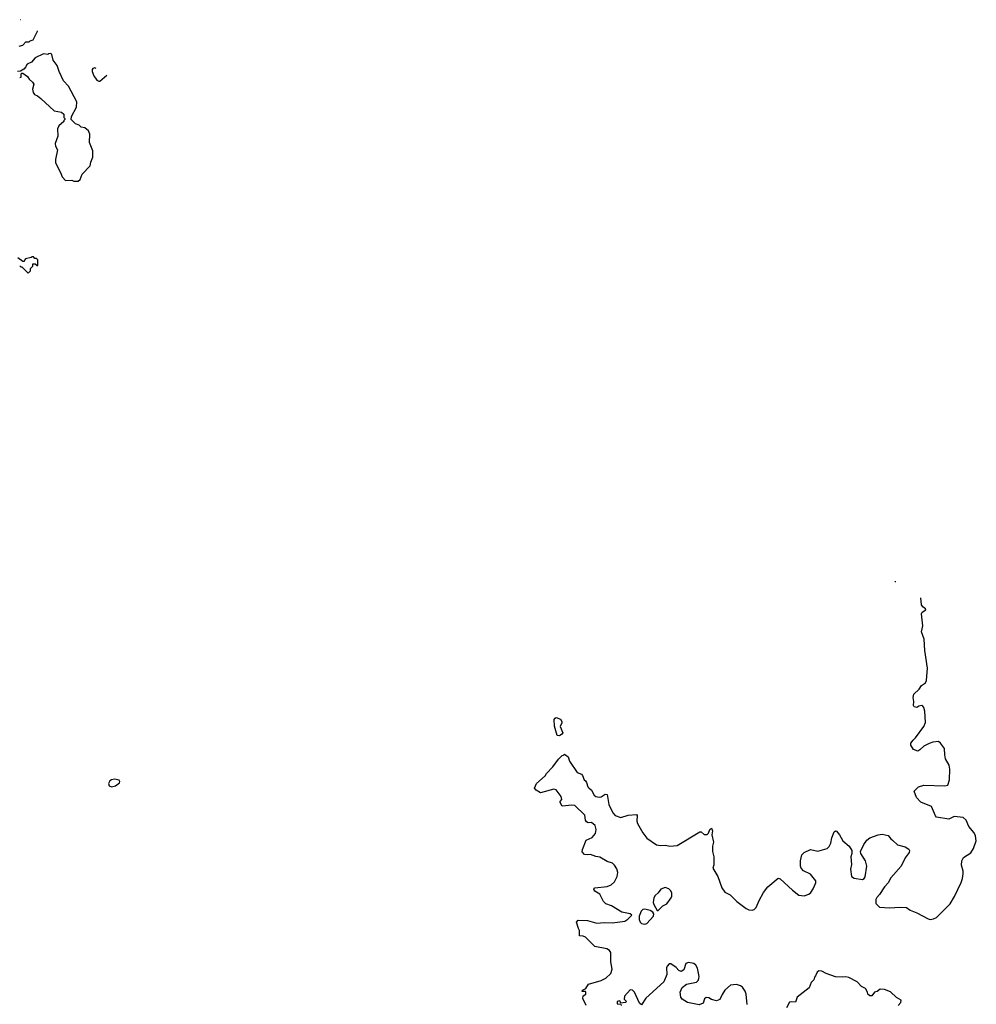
# Model space of a CAD drawing. Extents: x 2239781 to 2394849, y 665654 to 770575.
# Tile 147 of 147: x 2361405 to 2370587, y 754688 to 764144. Entities that reach past the tile are written whole.
import ezdxf

# ---------------------------------------------------------------- set-up
doc = ezdxf.new("R2010")
doc.units = 0

msp = doc.modelspace()

# ---------------------------------------------------------------- linework, layer by layer
at = {"layer": '0CON10XD'}
for points in [[(2361414, 764141.4), (2361411.7, 764141.7), (2361410.5, 764143.6)], [(2361401.7, 763888.3), (2361435, 763900), (2361465, 763930), (2361495, 763930), (2361505, 763940), (2361535, 763950), (2361577, 764033), (2361577, 764036.7)], [(2361925, 762592.5), (2361965, 762593.3), (2361985, 762610), (2362005, 762660), (2362080.7, 762739.3), (2362086.7, 762775), (2362106.1, 762823.9), (2362107.5, 762885), (2362076.2, 762965), (2362078.8, 763045), (2362066.7, 763075), (2362030, 763105), (2361995, 763110), (2361975, 763130), (2361940, 763145), (2361900, 763185), (2361902.5, 763215), (2361950, 763305), (2361952.5, 763355), (2361873.3, 763505), (2361825, 763557.5), (2361783.3, 763645), (2361763.6, 763703.6), (2361726.2, 763755), (2361715, 763810), (2361705, 763820), (2361683, 763817), (2361675, 763810), (2361635, 763816.7), (2361553.9, 763776.1), (2361517.5, 763735), (2361477.5, 763715), (2361467.5, 763705), (2361465, 763690), (2361445, 763670), (2361411.7, 763648.3), (2361383.6, 763646.4)], [(2362139.3, 763675.5), (2362125, 763680), (2362106.4, 763673.6), (2362100, 763665), (2362100, 763645), (2362116.2, 763605), (2362145, 763563.8), (2362165, 763552), (2362175, 763553.8), (2362241.8, 763609.7)], [(2361405, 763587.5), (2361418.3, 763591.7), (2361420, 763625), (2361425, 763630), (2361435, 763630), (2361479.3, 763599.3), (2361495, 763572.5), (2361527.5, 763545), (2361540, 763525), (2361527.5, 763475), (2361533.9, 763443.9), (2361547.5, 763425), (2361575, 763413.3), (2361607.1, 763387.1), (2361735, 763267.5), (2361807, 763257), (2361830, 763235), (2361830, 763205), (2361840, 763195), (2361840, 763185), (2361830, 763175), (2361830, 763165), (2361780, 763125), (2361767.5, 763095), (2361772.5, 763025), (2361746.2, 762955), (2361747.5, 762927.5), (2361767.5, 762895), (2361748.3, 762801.7), (2361748.3, 762768.3), (2361797, 762677), (2361813, 762633), (2361845, 762600), (2361905, 762602.5), (2361925, 762592.5)], [(2361485, 761710), (2361508.3, 761731.7), (2361510, 761755), (2361530, 761775), (2361531.7, 761798.3), (2361555, 761800), (2361571.7, 761781.7), (2361578.3, 761781.7), (2361578.3, 761838.3), (2361565, 761850), (2361551.7, 761851.7), (2361537, 761867), (2361525, 761867.5), (2361515, 761860), (2361461.7, 761848.3), (2361450, 761835), (2361448.3, 761821.7), (2361435, 761820), (2361387, 761857)], [(2361405, 761780), (2361415, 761770), (2361425, 761770), (2361485, 761710)], [(2369816, 758744.6), (2369810, 758745), (2369810, 758748.5)], [(2366843.3, 754675), (2366810, 754745), (2366815, 754770), (2366840, 754785), (2366840, 754805), (2366835, 754810), (2366805, 754810), (2366807.5, 754825), (2366840, 754840), (2366865, 754880), (2366985, 754917.5), (2367030, 754940), (2367080.8, 754985), (2367091.4, 755025), (2367078.1, 755095), (2367080.8, 755165), (2367078, 755185), (2367066.7, 755205), (2367040, 755220), (2366925, 755242.5), (2366835, 755332), (2366815, 755342), (2366780, 755345), (2366778.8, 755395), (2366768.8, 755415), (2366751.2, 755475), (2366764.3, 755495.7), (2366855, 755491.4), (2366945, 755465.7), (2367015, 755474.3), (2367095, 755470.8), (2367215, 755486.7), (2367242.5, 755505), (2367280, 755545), (2367265, 755557.5), (2367185, 755571.2), (2367085, 755634), (2367032.5, 755652.5), (2367008, 755675), (2366973.9, 755743.9), (2366925, 755773.3), (2366920, 755785), (2366917.5, 755795), (2366925, 755807.5), (2367045, 755820), (2367081.2, 755835), (2367115.5, 755864.5), (2367140, 755915), (2367147.5, 755955), (2367137.7, 755987.7), (2367114.3, 756025), (2367094.6, 756044.6), (2367045, 756058), (2366975, 756101.9), (2366935, 756106.7), (2366885, 756126), (2366855, 756122.5), (2366827.5, 756127.5), (2366805, 756152.5), (2366807.1, 756172.9), (2366843.8, 756265), (2366900.5, 756289.5), (2366932.7, 756327.3), (2366940, 756365), (2366930, 756405), (2366895, 756434), (2366861.7, 756431.7), (2366845, 756438.8), (2366837.1, 756455), (2366830.8, 756505), (2366735, 756595.8), (2366705, 756600), (2366611.7, 756591.7), (2366592.5, 756625), (2366593.3, 756636.7), (2366607.5, 756655), (2366603.3, 756685), (2366555, 756746.2), (2366533, 756753), (2366405, 756717.5), (2366362.5, 756745), (2366347.5, 756765), (2366365, 756807.5), (2366449.3, 756880.7), (2366462.5, 756905), (2366523, 756967), (2366577, 757043), (2366611.7, 757078.3), (2366625, 757080), (2366635, 757090), (2366670, 757065), (2366681.7, 757021.7), (2366756.7, 756915), (2366796.9, 756896.9), (2366806.2, 756885), (2366823.8, 756845), (2366837.5, 756835), (2366847, 756817), (2366857.5, 756775), (2366868, 756768), (2366894.2, 756744.2), (2366918.8, 756695), (2366935, 756682), (2366967, 756677), (2366985, 756681.2), (2367024.2, 756705.8), (2367045, 756702.5), (2367060.8, 756605), (2367097.9, 756527.9), (2367121.7, 756501.7), (2367175, 756482.5), (2367247, 756503), (2367325, 756510), (2367331.7, 756501.7), (2367330, 756445), (2367336.2, 756425), (2367385.6, 756335), (2367425, 756284.4), (2367517.7, 756217.7), (2367555, 756212), (2367605, 756216), (2367645, 756208), (2367715.7, 756214.3), (2367935, 756343.3), (2367945, 756343.3), (2367975, 756317.5), (2368005, 756320), (2368018.3, 756331.7), (2368030, 756365), (2368045, 756380), (2368056.7, 756355), (2368050, 756315), (2368066.2, 756245), (2368056.7, 756205), (2368056.2, 756155), (2368068.8, 756105), (2368066.4, 756026.4), (2368058.8, 755995), (2368105.5, 755915.5), (2368145.8, 755805.8), (2368174.1, 755764.1), (2368225, 755740), (2368290, 755675), (2368377.7, 755607.7), (2368405, 755594.2), (2368435, 755591.2), (2368455, 755596.7), (2368474.1, 755615.9), (2368502, 755685), (2368545, 755761.2), (2368586, 755815), (2368685, 755900), (2368705, 755893.3), (2368822.5, 755785), (2368885, 755736.7), (2368935, 755728.8), (2368980, 755745), (2368998.3, 755761.7), (2369022.6, 755797.4), (2369046.9, 755855), (2369048.1, 755875), (2368995, 755938), (2368929.5, 755969.5), (2368906.2, 755995), (2368898.8, 756015), (2368900, 756065), (2368912.5, 756122.5), (2368933.9, 756146.1), (2368995, 756176), (2369065, 756157.5), (2369155, 756182.9), (2369175, 756204), (2369191.9, 756235), (2369200.4, 756285), (2369223.8, 756345), (2369235, 756353.3), (2369245, 756350), (2369275, 756316.7), (2369307.6, 756257.6), (2369366.2, 756205), (2369391.2, 756165), (2369393.8, 756135), (2369384, 756105), (2369389.7, 756030.3), (2369380, 755985), (2369390, 755915), (2369415, 755898.6), (2369495, 755887.1), (2369511.1, 755895), (2369519.4, 755910.6), (2369535.4, 756015.4), (2369524.3, 756065), (2369480, 756135), (2369476.2, 756155), (2369506.6, 756223.4), (2369535, 756263.8), (2369565, 756285.8), (2369645, 756314), (2369685, 756321.2), (2369740.3, 756310.3), (2369766, 756276), (2369782.5, 756265), (2369830.3, 756220.3), (2369905, 756198.8), (2369938.3, 756178.3), (2369946.4, 756166.4), (2369944.2, 756145), (2369905.4, 756094.6), (2369865, 756014), (2369767.6, 755902.4), (2369741.4, 755855), (2369705.5, 755814.5), (2369658.3, 755741.7), (2369631.2, 755715), (2369622, 755695), (2369624, 755655), (2369659.3, 755619.3), (2369755, 755613.3), (2369855, 755620), (2369916.4, 755616.4), (2369951.2, 755591.2), (2370015, 755566.7), (2370125, 755507.5), (2370145, 755503.3), (2370175, 755507.5), (2370205, 755522.5), (2370335, 755653.8), (2370376.9, 755723.1), (2370443, 755857), (2370455.8, 755895), (2370462.3, 755942.3), (2370462, 755965), (2370446, 756025), (2370447.1, 756065), (2370465, 756097.5), (2370535, 756142), (2370561.9, 756185), (2370587.3, 756257.3), (2370579.2, 756305), (2370565.8, 756335), (2370514.4, 756395), (2370488.9, 756455), (2370461.1, 756481.1), (2370375, 756492.2), (2370325, 756465.6), (2370206.7, 756485), (2370195, 756496.7), (2370155.9, 756585.9), (2370055, 756630), (2370012.5, 756675), (2369990, 756735), (2370032.5, 756775), (2370085, 756791.2), (2370285, 756786.2), (2370315, 756792.5), (2370331.2, 756845), (2370334.3, 756945), (2370325.6, 756985), (2370292.5, 757045), (2370284.5, 757084.5), (2370281.5, 757145), (2370245, 757196.2), (2370225, 757211.2), (2370170, 757205), (2370135, 757194), (2370084.5, 757165.5), (2370045, 757130), (2370025, 757120), (2369983.6, 757133.6), (2369957.5, 757175), (2369960, 757195), (2369980, 757225), (2370005, 757246.2), (2370084.6, 757355.4), (2370098.2, 757395), (2370093.1, 757503.1), (2370085, 757537.5), (2370075, 757552.5), (2370063, 757557), (2370035, 757550), (2370015, 757537.5), (2369990, 757545), (2369983, 757557), (2369987.5, 757595), (2369980, 757635), (2369987.5, 757665), (2370040, 757715), (2370061.7, 757748.3), (2370099.4, 757775), (2370108.7, 757798.7), (2370118.2, 757915), (2370094.2, 758085), (2370085.8, 758195.8), (2370060, 758265), (2370073, 758323), (2370061.1, 758438.9), (2370067.1, 758452.9), (2370103.3, 758475), (2370100, 758485), (2370074.1, 758504.1), (2370060, 758525), (2370054.5, 758591.4)], [(2366583, 757267), (2366565, 757270), (2366538.3, 757358.3), (2366537, 757423), (2366543.6, 757436.4), (2366555, 757442.5), (2366595, 757427.5), (2366607.5, 757405), (2366608.6, 757391.4), (2366592.5, 757355), (2366617.5, 757295), (2366609.3, 757280.7), (2366595, 757272.5), (2366583, 757267)], [(2362285, 756775.8), (2362325, 756784.3), (2362364, 756815), (2362367.7, 756827.7), (2362360.8, 756840.8), (2362315, 756850), (2362285.5, 756844.5), (2362270, 756835), (2362258.3, 756808.3), (2362264.3, 756784.3), (2362285, 756775.8)], [(2367535, 755587.5), (2367577.5, 755635), (2367615.9, 755654.1), (2367659.5, 755710.5), (2367666, 755725), (2367664, 755755), (2367655, 755776.2), (2367635, 755798), (2367602, 755808), (2367560, 755795), (2367535, 755757.5), (2367505, 755732.5), (2367490.5, 755709.5), (2367486.4, 755666.4), (2367493.3, 755645), (2367525, 755590), (2367535, 755587.5)], [(2367405, 755455.8), (2367425, 755464), (2367488.8, 755535), (2367492.5, 755555), (2367481.7, 755571.7), (2367457.7, 755587.7), (2367405, 755602.5), (2367385, 755597.5), (2367369.3, 755580.7), (2367352.5, 755535), (2367351.7, 755501.7), (2367360, 755475), (2367374.4, 755464.4), (2367405, 755455.8)], [(2368388.8, 754685), (2368378.9, 754785), (2368370, 754815), (2368342.6, 754852.6), (2368325, 754864.3), (2368285, 754876.9), (2368227.3, 754872.7), (2368173.3, 754825), (2368147.1, 754782.9), (2368126.2, 754735), (2368095, 754721.2), (2368045, 754733.8), (2368020.5, 754750.5), (2367995, 754752.7), (2367979.5, 754740.5), (2367965, 754698), (2367928.3, 754681.7), (2367815, 754706), (2367765, 754735.8), (2367751.1, 754755), (2367744.3, 754805), (2367765, 754850), (2367805, 754881.2), (2367900.3, 754899.7), (2367918, 754915), (2367924.2, 754935), (2367925.8, 754955), (2367910.8, 755035), (2367896, 755065), (2367875, 755080), (2367825, 755090), (2367799.5, 755080.5), (2367779.7, 755020.3), (2367755, 755003.3), (2367731.2, 755011.2), (2367705, 755040), (2367655, 755076.7), (2367640, 755075), (2367620, 755055), (2367613, 755037), (2367616.4, 754973.6), (2367587.5, 754905), (2367415, 754747.5), (2367375, 754682.5), (2367355, 754700), (2367307.5, 754805), (2367287.5, 754825), (2367265, 754827.5), (2367210, 754765), (2367208.3, 754738.3), (2367230, 754715), (2367220, 754705), (2367175, 754700), (2367165, 754720), (2367140, 754715), (2367141.7, 754691.7), (2367175, 754690), (2367180, 754675)], [(2369837.5, 754675), (2369863.1, 754705), (2369865, 754728), (2369822.3, 754752.3), (2369765, 754806.5), (2369705, 754831.4), (2369665, 754833.8), (2369635, 754811.2), (2369610, 754805), (2369585, 754770), (2369565, 754770), (2369547.5, 754785), (2369544.2, 754805), (2369525, 754838.6), (2369485, 754857.5), (2369443.3, 754905), (2369365, 754946.7), (2369335, 754952.5), (2369305, 754947.5), (2369235, 754952.5), (2369145, 754982.5), (2369105, 755007.5), (2369075, 755010), (2369060, 754995), (2369045, 754960), (2369033, 754947), (2369027, 754923), (2369003, 754897), (2368983, 754847), (2368867.5, 754755), (2368853.3, 754706.7), (2368815, 754711.8), (2368795, 754706.7), (2368765, 754653.8)]]:
    msp.add_lwpolyline(points, dxfattribs=at)

doc.saveas('drawing.dxf')
